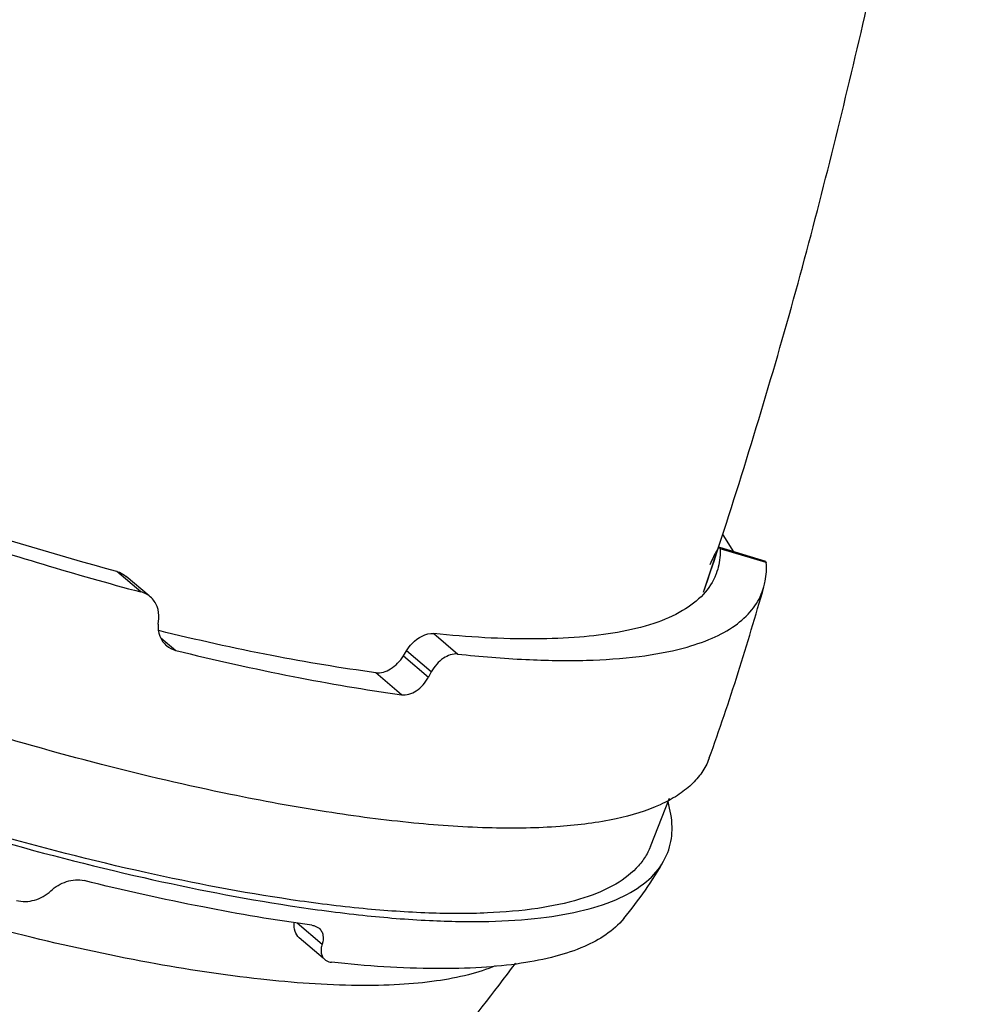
# Model space of a CAD drawing. Header units: inches. Extents: x 0 to 17, y 0 to 11.
# Tile 35 of 37: x 13.688 to 14.148, y 6.73 to 7.209. Entities that reach past the tile are written whole.
import ezdxf

# ---------------------------------------------------------------- set-up
doc = ezdxf.new("R2010")
doc.units = ezdxf.units.IN
doc.header["$LTSCALE"] = 0.935
doc.header["$MEASUREMENT"] = 0
doc.layers.get('0').update_dxf_attribs({"linetype": 'CONTINUOUS'})

msp = doc.modelspace()

# ---------------------------------------------------------------- linework, layer by layer
at = {"color": 7, "linetype": 'Continuous'}
for p, q in [((14.03505, 6.94996), (14.02988, 6.95822)), ((14.02039, 6.93022), (14.02766, 6.95221)), ((14.02548, 6.94544), (14.0277, 6.95219)), ((14.02847, 6.95144), (14.02825, 6.95202)), ((14.05069, 6.94525), (14.02825, 6.95202)), ((14.0509, 6.94467), (14.02847, 6.95144)), ((14.02444, 6.94579), (14.02344, 6.94352)), ((14.0247, 6.9431), (14.02548, 6.94544)), ((14.05069, 6.94525), (14.0509, 6.94467)), ((13.74667, 6.93038), (13.73499, 6.94034)), ((14.02246, 6.93634), (14.0236, 6.93978)), ((14.0236, 6.93978), (14.0247, 6.9431)), ((14.02653, 6.93922), (14.02639, 6.93886)), ((13.75073, 6.92845), (13.7396, 6.93795)), ((14.02041, 6.93021), (14.02246, 6.93634)), ((14.04894, 6.93042), (14.04973, 6.93281)), ((13.75515, 6.9147), (13.7554, 6.91742)), ((13.88915, 6.91011), (13.90083, 6.90016)), ((13.75644, 6.90808), (13.76365, 6.90193)), ((13.87442, 6.89931), (13.87588, 6.90172)), ((13.88795, 6.89143), (13.87588, 6.90172)), ((13.87442, 6.89931), (13.8866, 6.88892)), ((13.87349, 6.88039), (13.86095, 6.89109)), ((13.88795, 6.89143), (13.8866, 6.88892)), ((14.02316, 6.84957), (14.02302, 6.84918)), ((13.99456, 6.80652), (14.00381, 6.83)), ((14.00096, 6.7993), (14.00301, 6.80363)), ((13.82277, 6.76929), (13.83489, 6.75897)), ((13.83544, 6.75209), (13.82376, 6.76205))]:
    msp.add_line(p, q, dxfattribs=at)
msp.add_arc((13.94785, 6.81222), 0.05753, 14.5851, 16.5609, dxfattribs=at)
for points, knots in [([(14.0277, 6.95219), (14.04119, 6.99341), (14.06004, 7.05569), (14.08194, 7.13953), (14.09713, 7.20261), (14.11129, 7.26587), (14.12458, 7.32939), (14.13457, 7.3827), (14.1413, 7.42579), (14.14535, 7.45852), (14.14779, 7.49153), (14.1475, 7.52394), (14.14286, 7.55395), (14.1335, 7.5797), (14.12095, 7.60114), (14.10621, 7.61982), (14.08944, 7.63702), (14.06366, 7.65949), (14.02606, 7.68632), (13.97511, 7.71636), (13.91854, 7.74464), (13.87863, 7.76167), (13.85809, 7.76975)], [0, 0, 0, 0, 0.132244, 0.198316, 0.264245, 0.330087, 0.395985, 0.46215, 0.495441, 0.528957, 0.562723, 0.59631, 0.627609, 0.654814, 0.679324, 0.703062, 0.727213, 0.752469, 0.807262, 0.867768, 0.932698, 1, 1, 1, 1]), ([(13.83654, 7.71243), (13.82701, 7.68723), (13.81315, 7.65048), (13.79181, 7.59572), (13.76896, 7.53749), (13.73475, 7.45047), (13.66283, 7.26764), (13.60212, 7.11341), (13.55724, 6.99947)], [0, 0, 0, 0, 0.10555, 0.153888, 0.230241, 0.350646, 0.520213, 1, 1, 1, 1]), ([(13.73499, 6.94034), (13.70547, 6.94829), (13.64567, 6.96645), (13.58694, 6.98781), (13.55726, 6.99947)], [0, 0, 0, 0, 0.489401, 1, 1, 1, 1]), ([(13.55511, 6.99382), (13.58712, 6.98124), (13.65041, 6.95827), (13.71488, 6.93884), (13.74667, 6.93038)], [0, 0, 0, 0, 0.511143, 1, 1, 1, 1]), ([(14.02737, 6.95132), (14.02686, 6.95065), (14.02583, 6.94882), (14.02494, 6.94693), (14.02444, 6.94579)], [0, 0, 0, 0, 0.402433, 1, 1, 1, 1]), ([(14.02847, 6.95144), (14.0285, 6.95037), (14.02846, 6.94623), (14.02762, 6.94209), (14.02653, 6.93922)], [0, 0, 0, 0, 0.259409, 1, 1, 1, 1]), ([(14.02825, 6.95202), (14.02812, 6.95206), (14.02774, 6.95181), (14.02752, 6.95152), (14.02737, 6.95132)], [0, 0, 0, 0, 0.334357, 1, 1, 1, 1]), ([(14.04973, 6.93281), (14.05, 6.93374), (14.05092, 6.93762), (14.0511, 6.94166), (14.0509, 6.94467)], [0, 0, 0, 0, 0.242742, 1, 1, 1, 1]), ([(13.73499, 6.94034), (13.73541, 6.94023), (13.73707, 6.93969), (13.73861, 6.93879), (13.7396, 6.93795)], [0, 0, 0, 0, 0.254353, 1, 1, 1, 1]), ([(14.02639, 6.93886), (14.025, 6.93533), (14.02046, 6.92838), (14.00978, 6.92038), (13.99547, 6.91434), (13.98457, 6.91178), (13.97859, 6.91072)], [0, 0, 0, 0, 0.197503, 0.419873, 0.684289, 1, 1, 1, 1]), ([(13.7513, 6.92797), (13.75031, 6.92882), (13.74876, 6.92973), (13.74709, 6.93027), (13.74667, 6.93038)], [0, 0, 0, 0, 0.747087, 1, 1, 1, 1]), ([(14.01055, 6.90308), (14.01533, 6.90436), (14.02409, 6.90726), (14.03552, 6.9134), (14.04407, 6.92103), (14.04774, 6.92725), (14.04894, 6.93042)], [0, 0, 0, 0, 0.30408, 0.564927, 0.791915, 1, 1, 1, 1]), ([(14.02316, 6.84957), (14.02815, 6.86331), (14.03738, 6.89095), (14.04573, 6.91886), (14.04973, 6.93281)], [0, 0, 0, 0, 0.501684, 1, 1, 1, 1]), ([(13.7554, 6.91742), (13.75558, 6.91939), (13.75509, 6.92341), (13.75275, 6.92673), (13.7513, 6.92797)], [0, 0, 0, 0, 0.510208, 1, 1, 1, 1]), ([(13.75515, 6.9147), (13.75496, 6.91274), (13.75543, 6.90876), (13.75772, 6.90545), (13.75915, 6.90424)], [0, 0, 0, 0, 0.512782, 1, 1, 1, 1]), ([(13.79029, 6.83185), (13.76925, 6.83616), (13.72593, 6.84633), (13.63633, 6.87174), (13.56867, 6.89554), (13.52341, 6.91333)], [0, 0, 0, 0, 0.230675, 0.477743, 1, 1, 1, 1]), ([(13.86095, 6.89109), (13.84404, 6.89333), (13.80867, 6.89928), (13.77367, 6.90708), (13.75543, 6.91156)], [0, 0, 0, 0, 0.475957, 1, 1, 1, 1]), ([(13.87588, 6.90172), (13.87668, 6.90304), (13.87988, 6.90724), (13.88534, 6.9105), (13.88915, 6.91011)], [0, 0, 0, 0, 0.286602, 1, 1, 1, 1]), ([(13.97859, 6.91072), (13.97245, 6.90962), (13.95921, 6.90804), (13.92932, 6.90693), (13.90565, 6.90843), (13.88915, 6.91011)], [0, 0, 0, 0, 0.208574, 0.445164, 1, 1, 1, 1]), ([(13.76365, 6.90193), (13.78261, 6.89725), (13.81905, 6.88908), (13.85586, 6.8828), (13.87349, 6.88039)], [0, 0, 0, 0, 0.523351, 1, 1, 1, 1]), ([(13.90083, 6.90016), (13.89842, 6.90041), (13.89441, 6.8989), (13.89042, 6.89527), (13.88868, 6.89278), (13.88795, 6.89143)], [0, 0, 0, 0, 0.447095, 0.715786, 1, 1, 1, 1]), ([(13.90083, 6.90016), (13.91183, 6.89897), (13.93268, 6.89726), (13.96218, 6.89673), (13.98785, 6.8984), (14.00351, 6.90119), (14.01055, 6.90308)], [0, 0, 0, 0, 0.301046, 0.56879, 0.801823, 1, 1, 1, 1]), ([(13.86095, 6.89109), (13.86341, 6.89077), (13.86754, 6.89212), (13.87176, 6.89561), (13.87362, 6.898), (13.87442, 6.89931)], [0, 0, 0, 0, 0.453292, 0.720786, 1, 1, 1, 1]), ([(13.87349, 6.88039), (13.87467, 6.88023), (13.87725, 6.88048), (13.88088, 6.88222), (13.88415, 6.8851), (13.88587, 6.88758), (13.8866, 6.88892)], [0, 0, 0, 0, 0.215971, 0.456794, 0.721363, 1, 1, 1, 1]), ([(13.50536, 6.86753), (13.53283, 6.85672), (13.58741, 6.83668), (13.66841, 6.81116), (13.74541, 6.79117), (13.79544, 6.78135), (13.81932, 6.77767)], [0, 0, 0, 0, 0.270749, 0.532917, 0.778459, 1, 1, 1, 1]), ([(13.8197, 6.78061), (13.79598, 6.7841), (13.74614, 6.79365), (13.66931, 6.81337), (13.5883, 6.83877), (13.53367, 6.8588), (13.50615, 6.86962)], [0, 0, 0, 0, 0.220336, 0.465674, 0.728359, 1, 1, 1, 1]), ([(14.02302, 6.84918), (14.02214, 6.84685), (14.01973, 6.84229), (14.01446, 6.83625), (14.00756, 6.83099), (13.9956, 6.82464), (13.97637, 6.81899), (13.94883, 6.81553), (13.91585, 6.81508), (13.87786, 6.81765), (13.83537, 6.82323), (13.80575, 6.82867), (13.79029, 6.83185)], [0, 0, 0, 0, 0.030501, 0.062517, 0.097401, 0.136181, 0.227883, 0.340761, 0.475424, 0.631227, 0.806743, 1, 1, 1, 1]), ([(13.91911, 6.7484), (13.91489, 6.74663), (13.90545, 6.74363), (13.8898, 6.7407), (13.87175, 6.73904), (13.84319, 6.73853), (13.80233, 6.74152), (13.7482, 6.74986), (13.68816, 6.763), (13.62384, 6.78059), (13.55695, 6.80218), (13.51204, 6.81878), (13.48948, 6.82765)], [0, 0, 0, 0, 0.030973, 0.066794, 0.107658, 0.15358, 0.26006, 0.384506, 0.524225, 0.675913, 0.835839, 1, 1, 1, 1]), ([(14.00301, 6.80363), (14.00431, 6.80709), (14.00571, 6.81493), (14.00456, 6.82274), (14.00353, 6.82671)], [0, 0, 0, 0, 0.47372, 1, 1, 1, 1]), ([(13.99456, 6.80652), (13.9938, 6.80459), (13.99183, 6.80081), (13.98614, 6.79375), (13.97557, 6.78628), (13.95913, 6.77997), (13.93855, 6.77577), (13.91398, 6.77372), (13.88562, 6.77382), (13.85372, 6.77608), (13.8314, 6.77888), (13.8197, 6.78061)], [0, 0, 0, 0, 0.033476, 0.06824, 0.145663, 0.238922, 0.35122, 0.483766, 0.63661, 0.809079, 1, 1, 1, 1]), ([(13.81932, 6.77767), (13.83108, 6.77586), (13.85361, 6.77286), (13.88588, 6.77023), (13.9148, 6.76969), (13.94009, 6.77124), (13.96155, 6.77486), (13.97904, 6.78056), (13.99248, 6.78838), (13.99884, 6.79554), (14.00097, 6.79929)], [0, 0, 0, 0, 0.187719, 0.358231, 0.510386, 0.643456, 0.757306, 0.852714, 0.931996, 1, 1, 1, 1]), ([(13.98158, 6.77144), (13.98525, 6.77594), (13.99224, 6.78487), (13.99824, 6.7945), (14.00096, 6.79929)], [0, 0, 0, 0, 0.513103, 1, 1, 1, 1]), ([(13.70288, 6.78485), (13.70502, 6.78692), (13.71021, 6.79003), (13.71637, 6.79057), (13.71915, 6.78988)], [0, 0, 0, 0, 0.510122, 1, 1, 1, 1]), ([(13.82981, 6.76818), (13.81206, 6.77059), (13.77496, 6.77692), (13.73826, 6.78516), (13.71915, 6.78988)], [0, 0, 0, 0, 0.476486, 1, 1, 1, 1]), ([(13.68616, 6.78023), (13.68901, 6.77947), (13.69527, 6.77977), (13.70072, 6.78275), (13.70288, 6.78485)], [0, 0, 0, 0, 0.494971, 1, 1, 1, 1]), ([(13.98158, 6.77144), (13.97663, 6.76537), (13.9653, 6.7583), (13.94783, 6.75254), (13.93099, 6.74923), (13.91155, 6.74734), (13.88072, 6.74664), (13.8564, 6.74835), (13.8395, 6.75016)], [0, 0, 0, 0, 0.158976, 0.258738, 0.37428, 0.506287, 0.65485, 1, 1, 1, 1]), ([(13.82376, 6.76205), (13.82282, 6.76285), (13.82133, 6.76527), (13.82113, 6.76803), (13.82125, 6.76948)], [0, 0, 0, 0, 0.46027, 1, 1, 1, 1]), ([(13.82981, 6.76818), (13.83016, 6.76813), (13.83143, 6.76789), (13.83265, 6.7673), (13.83337, 6.76668)], [0, 0, 0, 0, 0.267745, 1, 1, 1, 1]), ([(13.83337, 6.76668), (13.83386, 6.76627), (13.8347, 6.76525), (13.83564, 6.7626), (13.83535, 6.76036), (13.83489, 6.75897)], [0, 0, 0, 0, 0.231255, 0.467875, 1, 1, 1, 1]), ([(13.83489, 6.75897), (13.83465, 6.75823), (13.83431, 6.75679), (13.83432, 6.75469), (13.8349, 6.75285), (13.83568, 6.75189), (13.83613, 6.75151)], [0, 0, 0, 0, 0.291373, 0.548081, 0.778792, 1, 1, 1, 1]), ([(13.78653, 6.59335), (13.79334, 6.5975), (13.80337, 6.60486), (13.81596, 6.61617), (13.8255, 6.62571), (13.83478, 6.63558), (13.84397, 6.64548), (13.85309, 6.65546), (13.86503, 6.66902), (13.8795, 6.6863), (13.90191, 6.71427), (13.91825, 6.73552), (13.92902, 6.74974)], [0, 0, 0, 0, 0.112635, 0.174774, 0.239098, 0.302996, 0.366189, 0.429833, 0.493893, 0.621435, 0.748126, 1, 1, 1, 1]), ([(13.83613, 6.75151), (13.83634, 6.75132), (13.83734, 6.75061), (13.83857, 6.75026), (13.8395, 6.75016)], [0, 0, 0, 0, 0.233022, 1, 1, 1, 1])]:
    msp.add_open_spline(points, degree=3, knots=knots, dxfattribs=at)
msp.add_open_spline([(13.75915, 6.90424), (13.76043, 6.90314), (13.76201, 6.90234), (13.76365, 6.90193)], degree=3, dxfattribs=at)

doc.saveas('drawing.dxf')
